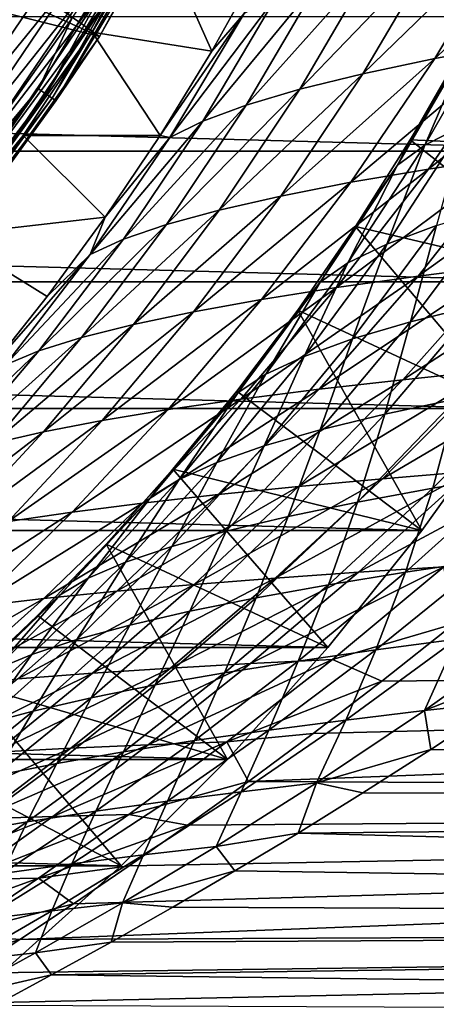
# Model space of a CAD drawing. Header units: metres. Extents: x -25 to 70, y -235 to 25.
# Tile 44 of 89: x 16.51 to 20.31, y -19.67 to -10.67. Entities that reach past the tile are written whole.
import ezdxf

# ---------------------------------------------------------------- set-up
doc = ezdxf.new("R2010")
doc.units = ezdxf.units.M
doc.layers.add('solid_10481012', color=7, linetype='CONTINUOUS')

msp = doc.modelspace()

# ---------------------------------------------------------------- linework, layer by layer
at = {"layer": 'solid_10481012'}
for points in [[(17.233427, -10.82848, 146.860336), (13.266469, -8.02031, 287.480286), (12.7579, -8.806775, 287.481445)], [(17.233427, -10.82848, 146.860336), (18.337471, -8.830861, 146.860336), (13.266469, -8.02031, 287.480286)], [(17.233427, -10.82848, 146.860336), (12.7579, -8.806775, 287.481445), (12.202768, -9.561093, 287.482635)], [(17.971519, -9.527897, 146.765198), (18.337471, -8.830861, 146.860336), (17.233427, -10.82848, 146.860336)], [(16.238028, -9.374911, 146.550003), (16.978542, -10.670584, 146.550003), (15.676837, -12.504762, 146.550003)], [(16.675974, -11.306591, 146.565231), (16.978542, -10.670584, 146.550003), (17.800676, -9.437321, 146.565231)], [(16.675974, -11.306591, 146.565231), (17.800676, -9.437321, 146.565231), (16.746424, -11.354357, 146.609634)], [(17.800676, -9.437321, 146.565231), (17.875877, -9.47719, 146.609634), (16.746424, -11.354357, 146.609634)], [(16.746424, -11.354357, 146.609634), (17.875877, -9.47719, 146.609634), (16.801659, -11.391807, 146.67865)], [(17.875877, -9.47719, 146.609634), (17.934837, -9.508449, 146.67865), (16.801659, -11.391807, 146.67865)], [(16.801659, -11.391807, 146.67865), (17.934837, -9.508449, 146.67865), (16.836023, -11.415107, 146.765198)], [(17.934837, -9.508449, 146.67865), (17.971519, -9.527897, 146.765198), (16.836023, -11.415107, 146.765198)], [(16.836023, -11.415107, 146.765198), (17.971519, -9.527897, 146.765198), (17.233427, -10.82848, 146.860336)], [(15.912662, -12.689924, 146.860336), (17.233427, -10.82848, 146.860336), (12.202768, -9.561093, 287.482635)], [(21.755674, -9.692474, 109.673164), (21.00708, -9.840239, 110.415222), (20.298868, -11.029984, 109.912399)], [(21.028955, -10.894639, 109.158791), (21.755674, -9.692474, 109.673164), (20.298868, -11.029984, 109.912399)], [(18.260227, -10.960615, 116.021149), (17.746469, -9.808127, 145.241302), (17.168606, -10.787749, 145.241302)], [(17.346254, -10.436895, 145.440598), (17.168606, -10.787749, 145.241302), (17.746469, -9.808127, 145.241302)], [(18.260227, -10.960615, 116.021149), (18.702551, -10.16617, 116.313301), (17.746469, -9.808127, 145.241302)], [(21.00708, -9.840239, 110.415222), (20.335276, -9.9906, 111.234093), (19.641821, -11.168279, 110.740868)], [(20.298868, -11.029984, 109.912399), (21.00708, -9.840239, 110.415222), (19.641821, -11.168279, 110.740868)], [(20.335276, -9.9906, 111.234093), (19.748093, -10.143552, 112.120293), (19.065264, -11.309518, 111.634933)], [(19.641821, -11.168279, 110.740868), (20.335276, -9.9906, 111.234093), (19.065264, -11.309518, 111.634933)], [(15.675072, -11.915879, 145.984497), (16.871517, -10.151255, 145.984497), (16.50346, -10.369812, 146.013245)], [(17.031288, -10.247386, 145.906494), (16.871517, -10.151255, 145.984497), (15.675072, -11.915879, 145.984497)], [(19.748093, -10.143552, 112.120293), (19.252518, -10.299093, 113.062805), (18.575851, -11.453698, 112.583847)], [(19.065264, -11.309518, 111.634933), (19.748093, -10.143552, 112.120293), (18.575851, -11.453698, 112.583847)], [(15.823513, -12.028722, 145.906494), (17.031288, -10.247386, 145.906494), (15.675072, -11.915879, 145.984497)], [(17.169212, -10.330372, 145.784256), (17.031288, -10.247386, 145.906494), (15.823513, -12.028722, 145.906494)], [(18.557219, -10.617927, 115.061775), (18.702551, -10.16617, 116.313301), (18.260227, -10.960615, 116.021149)], [(15.951655, -12.126133, 145.784256), (17.169212, -10.330372, 145.784256), (15.823513, -12.028722, 145.906494)], [(17.276484, -10.394915, 145.62558), (17.169212, -10.330372, 145.784256), (15.951655, -12.126133, 145.784256)], [(19.252518, -10.299093, 113.062805), (18.854216, -10.457219, 114.048218), (18.17898, -11.600816, 113.574516)], [(18.575851, -11.453698, 112.583847), (19.252518, -10.299093, 113.062805), (18.17898, -11.600816, 113.574516)], [(16.051319, -12.201896, 145.62558), (17.276484, -10.394915, 145.62558), (15.951655, -12.126133, 145.784256)], [(17.346254, -10.436895, 145.440598), (17.276484, -10.394915, 145.62558), (16.051319, -12.201896, 145.62558)], [(16.116142, -12.251173, 145.440598), (17.346254, -10.436895, 145.440598), (16.051319, -12.201896, 145.62558)], [(16.116142, -12.251173, 145.440598), (17.168606, -10.787749, 145.241302), (17.346254, -10.436895, 145.440598)], [(18.854216, -10.457219, 114.048218), (18.557219, -10.617927, 115.061775), (17.878496, -11.750867, 114.59256)], [(18.17898, -11.600816, 113.574516), (18.854216, -10.457219, 114.048218), (17.878496, -11.750867, 114.59256)], [(22.397039, -11.874133), (-22.397039, -11.874133), (-23.00703, -10.6442)], [(23.00703, -10.6442), (22.397039, -11.874133), (-23.00703, -10.6442)], [(16.675974, -11.306591, 146.565231), (15.676837, -12.504762, 146.550003), (16.978542, -10.670584, 146.550003)], [(18.557219, -10.617927, 115.061775), (18.260227, -10.960615, 116.021149), (17.787992, -11.731745, 115.70163)], [(17.878496, -11.750867, 114.59256), (18.557219, -10.617927, 115.061775), (17.787992, -11.731745, 115.70163)], [(20.865503, -10.6761, 61.421799), (20.208551, -11.819902, 61.871296), (20.618042, -10.86636, 60.350323)], [(20.567286, -11.638981, 62.923553), (20.208551, -11.819902, 61.871296), (20.865503, -10.6761, 61.421799)], [(16.116142, -12.251173, 145.440598), (16.536722, -11.73343, 145.241302), (17.168606, -10.787749, 145.241302)], [(17.787992, -11.731745, 115.70163), (17.168606, -10.787749, 145.241302), (16.536722, -11.73343, 145.241302)], [(17.787992, -11.731745, 115.70163), (18.260227, -10.960615, 116.021149), (17.168606, -10.787749, 145.241302)], [(21.824215, -10.762247, 108.488586), (21.028955, -10.894639, 109.158791), (20.240534, -12.038305, 108.5811)], [(21.010763, -11.91987, 107.894928), (21.824215, -10.762247, 108.488586), (20.240534, -12.038305, 108.5811)], [(16.836023, -11.415107, 146.765198), (17.233427, -10.82848, 146.860336), (15.912662, -12.689924, 146.860336)], [(20.618042, -10.86636, 60.350323), (19.957109, -12.003744, 60.795521), (20.072624, -11.772491, 59.539635)], [(20.208551, -11.819902, 61.871296), (19.957109, -12.003744, 60.795521), (20.618042, -10.86636, 60.350323)], [(20.618042, -10.86636, 60.350323), (20.072624, -11.772491, 59.539635), (20.540585, -10.958255, 59.233902)], [(21.028955, -10.894639, 109.158791), (20.298868, -11.029984, 109.912399), (19.531845, -12.16004, 109.348259)], [(20.240534, -12.038305, 108.5811), (21.028955, -10.894639, 109.158791), (19.531845, -12.16004, 109.348259)], [(20.540585, -10.958255, 59.233902), (20.072624, -11.772491, 59.539635), (22.397039, -11.874133)], [(20.298868, -11.029984, 109.912399), (19.641821, -11.168279, 110.740868), (18.892128, -12.285069, 110.188087)], [(19.531845, -12.16004, 109.348259), (20.298868, -11.029984, 109.912399), (18.892128, -12.285069, 110.188087)], [(19.641821, -11.168279, 110.740868), (19.065264, -11.309518, 111.634933), (18.32843, -12.413389, 111.091591)], [(18.892128, -12.285069, 110.188087), (19.641821, -11.168279, 110.740868), (18.32843, -12.413389, 111.091591)], [(15.355761, -13.043301, 146.565231), (15.676837, -12.504762, 146.550003), (16.675974, -11.306591, 146.565231)], [(15.355761, -13.043301, 146.565231), (16.675974, -11.306591, 146.565231), (15.420633, -13.098404, 146.609634)], [(16.675974, -11.306591, 146.565231), (16.746424, -11.354357, 146.609634), (15.420633, -13.098404, 146.609634)], [(19.065264, -11.309518, 111.634933), (18.575851, -11.453698, 112.583847), (17.847038, -12.544995, 112.048309)], [(18.32843, -12.413389, 111.091591), (19.065264, -11.309518, 111.634933), (17.847038, -12.544995, 112.048309)], [(15.420633, -13.098404, 146.609634), (16.746424, -11.354357, 146.609634), (15.471495, -13.141606, 146.67865)], [(16.746424, -11.354357, 146.609634), (16.801659, -11.391807, 146.67865), (15.471495, -13.141606, 146.67865)], [(15.471495, -13.141606, 146.67865), (16.801659, -11.391807, 146.67865), (15.503139, -13.168486, 146.765198)], [(16.801659, -11.391807, 146.67865), (16.836023, -11.415107, 146.765198), (15.503139, -13.168486, 146.765198)], [(15.503139, -13.168486, 146.765198), (16.836023, -11.415107, 146.765198), (15.912662, -12.689924, 146.860336)], [(18.575851, -11.453698, 112.583847), (18.17898, -11.600816, 113.574516), (17.45306, -12.679882, 113.045525)], [(17.847038, -12.544995, 112.048309), (18.575851, -11.453698, 112.583847), (17.45306, -12.679882, 113.045525)], [(18.17898, -11.600816, 113.574516), (17.878496, -11.750867, 114.59256), (17.150145, -12.818048, 114.069252)], [(17.45306, -12.679882, 113.045525), (18.17898, -11.600816, 113.574516), (17.150145, -12.818048, 114.069252)], [(20.567286, -11.638981, 62.923553), (19.859764, -12.723993, 63.425659), (20.208551, -11.819902, 61.871296)], [(20.31307, -12.555102, 64.445267), (19.859764, -12.723993, 63.425659), (20.567286, -11.638981, 62.923553)], [(17.286554, -12.479604, 115.353111), (16.536722, -11.73343, 145.241302), (15.852808, -12.642193, 145.241302)], [(16.116142, -12.251173, 145.440598), (15.852808, -12.642193, 145.241302), (16.536722, -11.73343, 145.241302)], [(17.286554, -12.479604, 115.353111), (17.787992, -11.731745, 115.70163), (16.536722, -11.73343, 145.241302)], [(17.150145, -12.818048, 114.069252), (17.878496, -11.750867, 114.59256), (17.286554, -12.479604, 115.353111)], [(17.878496, -11.750867, 114.59256), (17.787992, -11.731745, 115.70163), (17.286554, -12.479604, 115.353111)], [(20.072624, -11.772491, 59.539635), (19.574108, -12.562449, 59.872459), (21.721331, -13.069289)], [(19.957109, -12.003744, 60.795521), (19.574108, -12.562449, 59.872459), (20.072624, -11.772491, 59.539635)], [(20.072624, -11.772491, 59.539635), (21.721331, -13.069289), (22.397039, -11.874133)], [(20.208551, -11.819902, 61.871296), (19.504831, -12.896151, 62.366985), (19.957109, -12.003744, 60.795521)], [(19.859764, -12.723993, 63.425659), (19.504831, -12.896151, 62.366985), (20.208551, -11.819902, 61.871296)], [(21.834536, -11.804739, 107.297607), (21.010763, -11.91987, 107.894928), (20.145149, -13.017489, 107.238457)], [(20.93903, -12.91653, 106.621025), (21.834536, -11.804739, 107.297607), (20.145149, -13.017489, 107.238457)], [(21.721331, -13.069289), (-21.721331, -13.069289), (-22.397039, -11.874133)], [(22.397039, -11.874133), (21.721331, -13.069289), (-22.397039, -11.874133)], [(21.010763, -11.91987, 107.894928), (20.240534, -12.038305, 108.5811), (19.401443, -13.12209, 107.941826)], [(20.145149, -13.017489, 107.238457), (21.010763, -11.91987, 107.894928), (19.401443, -13.12209, 107.941826)], [(20.240534, -12.038305, 108.5811), (19.531845, -12.16004, 109.348259), (18.71541, -13.230329, 108.723534)], [(19.401443, -13.12209, 107.941826), (20.240534, -12.038305, 108.5811), (18.71541, -13.230329, 108.723534)], [(19.957109, -12.003744, 60.795521), (19.251551, -13.071572, 61.285358), (19.574108, -12.562449, 59.872459)], [(19.504831, -12.896151, 62.366985), (19.251551, -13.071572, 61.285358), (19.957109, -12.003744, 60.795521)], [(19.531845, -12.16004, 109.348259), (18.892128, -12.285069, 110.188087), (18.094017, -13.342198, 109.5755)], [(18.71541, -13.230329, 108.723534), (19.531845, -12.16004, 109.348259), (18.094017, -13.342198, 109.5755)], [(18.892128, -12.285069, 110.188087), (18.32843, -12.413389, 111.091591), (17.543877, -13.457695, 110.489037)], [(18.094017, -13.342198, 109.5755), (18.892128, -12.285069, 110.188087), (17.543877, -13.457695, 110.489037)], [(18.32843, -12.413389, 111.091591), (17.847038, -12.544995, 112.048309), (17.070887, -13.576814, 111.454002)], [(17.543877, -13.457695, 110.489037), (18.32843, -12.413389, 111.091591), (17.070887, -13.576814, 111.454002)], [(20.859619, -12.389482, 65.411079), (20.077358, -13.434819, 65.98156), (20.31307, -12.555102, 64.445267)], [(20.689022, -13.282437, 66.893166), (20.077358, -13.434819, 65.98156), (20.859619, -12.389482, 65.411079)], [(16.756344, -13.204378, 114.973824), (17.286554, -12.479604, 115.353111), (15.852808, -12.642193, 145.241302)], [(17.150145, -12.818048, 114.069252), (17.286554, -12.479604, 115.353111), (16.756344, -13.204378, 114.973824)], [(17.847038, -12.544995, 112.048309), (17.45306, -12.679882, 113.045525), (16.679848, -13.699551, 112.458076)], [(17.070887, -13.576814, 111.454002), (17.847038, -12.544995, 112.048309), (16.679848, -13.699551, 112.458076)], [(19.574108, -12.562449, 59.872459), (19.045757, -13.327907, 60.233715), (20.981876, -14.22615)], [(19.251551, -13.071572, 61.285358), (19.045757, -13.327907, 60.233715), (19.574108, -12.562449, 59.872459)], [(20.31307, -12.555102, 64.445267), (19.547112, -13.590813, 65.005943), (19.859764, -12.723993, 63.425659)], [(20.077358, -13.434819, 65.98156), (19.547112, -13.590813, 65.005943), (20.31307, -12.555102, 64.445267)], [(19.574108, -12.562449, 59.872459), (20.981876, -14.22615), (21.721331, -13.069289)], [(16.199551, -13.903863, 114.56321), (16.756344, -13.204378, 114.973824), (15.852808, -12.642193, 145.241302)], [(17.45306, -12.679882, 113.045525), (17.150145, -12.818048, 114.069252), (16.374197, -13.8259, 113.487724)], [(16.679848, -13.699551, 112.458076), (17.45306, -12.679882, 113.045525), (16.374197, -13.8259, 113.487724)], [(19.859764, -12.723993, 63.425659), (19.104614, -13.750414, 63.978138), (19.504831, -12.896151, 62.366985)], [(19.547112, -13.590813, 65.005943), (19.104614, -13.750414, 63.978138), (19.859764, -12.723993, 63.425659)], [(17.150145, -12.818048, 114.069252), (16.756344, -13.204378, 114.973824), (16.199551, -13.903863, 114.56321)], [(16.374197, -13.8259, 113.487724), (17.150145, -12.818048, 114.069252), (16.199551, -13.903863, 114.56321)], [(21.774405, -12.819216, 106.096237), (20.93903, -12.91653, 106.621025), (20.005491, -13.962995, 105.884949)], [(20.807558, -13.879704, 105.335915), (21.774405, -12.819216, 106.096237), (20.005491, -13.962995, 105.884949)], [(19.504831, -12.896151, 62.366985), (18.75469, -13.913616, 62.912392), (19.251551, -13.071572, 61.285358)], [(19.104614, -13.750414, 63.978138), (18.75469, -13.913616, 62.912392), (19.504831, -12.896151, 62.366985)], [(20.93903, -12.91653, 106.621025), (20.145149, -13.017489, 107.238457), (19.241991, -14.050259, 106.523239)], [(20.005491, -13.962995, 105.884949), (20.93903, -12.91653, 106.621025), (19.241991, -14.050259, 106.523239)], [(20.145149, -13.017489, 107.238457), (19.401443, -13.12209, 107.941826), (18.525126, -14.141492, 107.244316)], [(19.241991, -14.050259, 106.523239), (20.145149, -13.017489, 107.238457), (18.525126, -14.141492, 107.244316)], [(20.981876, -14.22615), (-20.981876, -14.22615), (-21.721331, -13.069289)], [(21.721331, -13.069289), (20.981876, -14.22615), (-21.721331, -13.069289)], [(19.401443, -13.12209, 107.941826), (18.71541, -13.230329, 108.723534), (17.861872, -14.236691, 108.040833)], [(18.525126, -14.141492, 107.244316), (19.401443, -13.12209, 107.941826), (17.861872, -14.236691, 108.040833)], [(19.251551, -13.071572, 61.285358), (18.500416, -14.080416, 61.824314), (19.045757, -13.327907, 60.233715)], [(18.75469, -13.913616, 62.912392), (18.500416, -14.080416, 61.824314), (19.251551, -13.071572, 61.285358)], [(18.71541, -13.230329, 108.723534), (18.094017, -13.342198, 109.5755), (17.258715, -14.335848, 108.905006)], [(17.861872, -14.236691, 108.040833), (18.71541, -13.230329, 108.723534), (17.258715, -14.335848, 108.905006)], [(20.689022, -13.282437, 66.893166), (19.840607, -14.278721, 67.527138), (20.077358, -13.434819, 65.98156)], [(20.499317, -14.139538, 68.379005), (19.840607, -14.278721, 67.527138), (20.689022, -13.282437, 66.893166)], [(18.094017, -13.342198, 109.5755), (17.543877, -13.457695, 110.489037), (16.7218, -14.438959, 109.828453)], [(17.258715, -14.335848, 108.905006), (18.094017, -13.342198, 109.5755), (16.7218, -14.438959, 109.828453)], [(19.045757, -13.327907, 60.233715), (18.488382, -14.068371, 60.624603), (20.180984, -15.341129)], [(18.500416, -14.080416, 61.824314), (18.488382, -14.068371, 60.624603), (19.045757, -13.327907, 60.233715)], [(19.045757, -13.327907, 60.233715), (20.180984, -15.341129), (20.981876, -14.22615)], [(17.543877, -13.457695, 110.489037), (17.070887, -13.576814, 111.454002), (16.256628, -14.54602, 110.801384)], [(16.7218, -14.438959, 109.828453), (17.543877, -13.457695, 110.489037), (16.256628, -14.54602, 110.801384)], [(20.077358, -13.434819, 65.98156), (19.25115, -14.421846, 66.603577), (19.547112, -13.590813, 65.005943)], [(19.840607, -14.278721, 67.527138), (19.25115, -14.421846, 66.603577), (20.077358, -13.434819, 65.98156)], [(17.070887, -13.576814, 111.454002), (16.679848, -13.699551, 112.458076), (15.867672, -14.657023, 111.811935)], [(16.256628, -14.54602, 110.801384), (17.070887, -13.576814, 111.454002), (15.867672, -14.657023, 111.811935)], [(19.547112, -13.590813, 65.005943), (18.737764, -14.568909, 65.618164), (19.104614, -13.750414, 63.978138)], [(19.25115, -14.421846, 66.603577), (18.737764, -14.568909, 65.618164), (19.547112, -13.590813, 65.005943)], [(16.679848, -13.699551, 112.458076), (16.374197, -13.8259, 113.487724), (15.558141, -14.771966, 112.847031)], [(15.867672, -14.657023, 111.811935), (16.679848, -13.699551, 112.458076), (15.558141, -14.771966, 112.847031)], [(19.104614, -13.750414, 63.978138), (18.306362, -14.719904, 64.582275), (18.75469, -13.913616, 62.912392)], [(18.737764, -14.568909, 65.618164), (18.306362, -14.719904, 64.582275), (19.104614, -13.750414, 63.978138)], [(21.638454, -13.800388, 104.881248), (20.807558, -13.879704, 105.335915), (19.821398, -14.867702, 104.522499)], [(20.617352, -14.802057, 104.039574), (21.638454, -13.800388, 104.881248), (19.821398, -14.867702, 104.522499)], [(18.75469, -13.913616, 62.912392), (17.961441, -14.874826, 63.509682), (18.500416, -14.080416, 61.824314)], [(18.306362, -14.719904, 64.582275), (17.961441, -14.874826, 63.509682), (18.75469, -13.913616, 62.912392)], [(20.807558, -13.879704, 105.335915), (20.005491, -13.962995, 105.884949), (19.052002, -14.937639, 105.09594)], [(19.821398, -14.867702, 104.522499), (20.807558, -13.879704, 105.335915), (19.052002, -14.937639, 105.09594)], [(20.005491, -13.962995, 105.884949), (19.241991, -14.050259, 106.523239), (18.31814, -15.011868, 105.754974)], [(19.052002, -14.937639, 105.09594), (20.005491, -13.962995, 105.884949), (18.31814, -15.011868, 105.754974)], [(21.219999, -14.004303, 69.15004), (20.280424, -14.955503, 69.863533), (20.499317, -14.139538, 68.379005)], [(21.019922, -14.833554, 70.565529), (20.280424, -14.955503, 69.863533), (21.219999, -14.004303, 69.15004)], [(19.241991, -14.050259, 106.523239), (18.525126, -14.141492, 107.244316), (17.627249, -15.090383, 106.493385)], [(18.31814, -15.011868, 105.754974), (19.241991, -14.050259, 106.523239), (17.627249, -15.090383, 106.493385)], [(18.500416, -14.080416, 61.824314), (17.705866, -15.033671, 62.415428), (17.904083, -14.781752, 61.045528)], [(17.961441, -14.874826, 63.509682), (17.705866, -15.033671, 62.415428), (18.500416, -14.080416, 61.824314)], [(18.488382, -14.068371, 60.624603), (17.904083, -14.781752, 61.045528), (20.180984, -15.341129)], [(18.500416, -14.080416, 61.824314), (17.904083, -14.781752, 61.045528), (18.488382, -14.068371, 60.624603)], [(18.525126, -14.141492, 107.244316), (17.861872, -14.236691, 108.040833), (16.985762, -15.173178, 107.304131)], [(17.627249, -15.090383, 106.493385), (18.525126, -14.141492, 107.244316), (16.985762, -15.173178, 107.304131)], [(20.499317, -14.139538, 68.379005), (19.591066, -15.08172, 69.075485), (19.840607, -14.278721, 67.527138)], [(20.280424, -14.955503, 69.863533), (19.591066, -15.08172, 69.075485), (20.499317, -14.139538, 68.379005)], [(20.180984, -15.341129), (-20.180984, -15.341129), (-20.981876, -14.22615)], [(20.981876, -14.22615), (20.180984, -15.341129), (-20.981876, -14.22615)], [(17.861872, -14.236691, 108.040833), (17.258715, -14.335848, 108.905006), (16.39966, -15.26025, 108.179733)], [(16.985762, -15.173178, 107.304131), (17.861872, -14.236691, 108.040833), (16.39966, -15.26025, 108.179733)], [(19.840607, -14.278721, 67.527138), (18.959166, -15.212202, 68.209656), (19.25115, -14.421846, 66.603577)], [(19.591066, -15.08172, 69.075485), (18.959166, -15.212202, 68.209656), (19.840607, -14.278721, 67.527138)], [(17.258715, -14.335848, 108.905006), (16.7218, -14.438959, 109.828453), (15.874617, -15.351591, 109.112137)], [(16.39966, -15.26025, 108.179733), (17.258715, -14.335848, 108.905006), (15.874617, -15.351591, 109.112137)], [(16.7218, -14.438959, 109.828453), (16.256628, -14.54602, 110.801384), (15.415709, -15.447198, 110.091942)], [(15.874617, -15.351591, 109.112137), (16.7218, -14.438959, 109.828453), (15.415709, -15.447198, 110.091942)], [(19.25115, -14.421846, 66.603577), (18.391472, -15.346941, 67.274826), (18.737764, -14.568909, 65.618164)], [(18.959166, -15.212202, 68.209656), (18.391472, -15.346941, 67.274826), (19.25115, -14.421846, 66.603577)], [(18.737764, -14.568909, 65.618164), (17.894302, -15.485934, 66.280441), (18.306362, -14.719904, 64.582275)], [(18.391472, -15.346941, 67.274826), (17.894302, -15.485934, 66.280441), (18.737764, -14.568909, 65.618164)], [(18.306362, -14.719904, 64.582275), (17.473133, -15.629174, 65.237457), (17.961441, -14.874826, 63.509682)], [(17.894302, -15.485934, 66.280441), (17.473133, -15.629174, 65.237457), (18.306362, -14.719904, 64.582275)], [(19.601276, -15.722741, 103.156395), (20.379601, -15.674267, 102.735504), (21.430071, -14.740708, 103.650536)], [(19.601276, -15.722741, 103.156395), (21.430071, -14.740708, 103.650536), (20.617352, -14.802057, 104.039574)], [(17.904083, -14.781752, 61.045528), (17.296379, -15.464825, 61.496246), (19.32082, -16.41123)], [(17.705866, -15.033671, 62.415428), (17.296379, -15.464825, 61.496246), (17.904083, -14.781752, 61.045528)], [(17.904083, -14.781752, 61.045528), (19.32082, -16.41123), (20.180984, -15.341129)], [(20.617352, -14.802057, 104.039574), (19.821398, -14.867702, 104.522499), (18.838253, -15.775817, 103.666901)], [(19.601276, -15.722741, 103.156395), (20.617352, -14.802057, 104.039574), (18.838253, -15.775817, 103.666901)], [(21.019922, -14.833554, 70.565529), (20.03126, -15.722631, 71.338852), (20.280424, -14.955503, 69.863533)], [(20.775232, -15.613432, 71.970711), (20.03126, -15.722631, 71.338852), (21.019922, -14.833554, 70.565529)], [(17.961441, -14.874826, 63.509682), (17.13213, -15.776655, 64.159081), (17.705866, -15.033671, 62.415428)], [(17.473133, -15.629174, 65.237457), (17.13213, -15.776655, 64.159081), (17.961441, -14.874826, 63.509682)], [(19.821398, -14.867702, 104.522499), (19.052002, -14.937639, 105.09594), (18.099466, -15.83349, 104.263794)], [(18.838253, -15.775817, 103.666901), (19.821398, -14.867702, 104.522499), (18.099466, -15.83349, 104.263794)], [(18.31814, -15.011868, 105.754974), (17.627249, -15.090383, 106.493385), (16.725973, -15.962622, 105.696701)], [(17.393108, -15.895761, 104.942375), (18.31814, -15.011868, 105.754974), (16.725973, -15.962622, 105.696701)], [(19.052002, -14.937639, 105.09594), (18.31814, -15.011868, 105.754974), (17.393108, -15.895761, 104.942375)], [(18.099466, -15.83349, 104.263794), (19.052002, -14.937639, 105.09594), (17.393108, -15.895761, 104.942375)], [(20.280424, -14.955503, 69.863533), (19.32552, -15.836408, 70.617569), (19.591066, -15.08172, 69.075485)], [(20.03126, -15.722631, 71.338852), (19.32552, -15.836408, 70.617569), (20.280424, -14.955503, 69.863533)], [(17.627249, -15.090383, 106.493385), (16.985762, -15.173178, 107.304131), (16.103937, -16.034069, 106.520035)], [(16.725973, -15.962622, 105.696701), (17.627249, -15.090383, 106.493385), (16.103937, -16.034069, 106.520035)], [(17.705866, -15.033671, 62.415428), (16.873936, -15.928374, 63.059776), (17.296379, -15.464825, 61.496246)], [(17.13213, -15.776655, 64.159081), (16.873936, -15.928374, 63.059776), (17.705866, -15.033671, 62.415428)], [(19.591066, -15.08172, 69.075485), (18.665882, -15.954759, 69.813835), (18.959166, -15.212202, 68.209656)], [(19.32552, -15.836408, 70.617569), (18.665882, -15.954759, 69.813835), (19.591066, -15.08172, 69.075485)], [(16.985762, -15.173178, 107.304131), (16.39966, -15.26025, 108.179733), (15.532466, -16.110098, 107.405243)], [(16.103937, -16.034069, 106.520035), (16.985762, -15.173178, 107.304131), (15.532466, -16.110098, 107.405243)], [(18.959166, -15.212202, 68.209656), (18.059071, -16.077677, 68.935585), (18.391472, -15.346941, 67.274826)], [(18.665882, -15.954759, 69.813835), (18.059071, -16.077677, 68.935585), (18.959166, -15.212202, 68.209656)], [(19.32082, -16.41123), (-19.32082, -16.41123), (-20.180984, -15.341129)], [(20.180984, -15.341129), (19.32082, -16.41123), (-20.180984, -15.341129)], [(18.391472, -15.346941, 67.274826), (17.51129, -16.205158, 67.991196), (17.894302, -15.485934, 66.280441)], [(18.059071, -16.077677, 68.935585), (17.51129, -16.205158, 67.991196), (18.391472, -15.346941, 67.274826)], [(17.296379, -15.464825, 61.496246), (16.667923, -16.116022, 61.977425), (18.403963, -17.433207)], [(16.873936, -15.928374, 63.059776), (16.667923, -16.116022, 61.977425), (17.296379, -15.464825, 61.496246)], [(17.296379, -15.464825, 61.496246), (18.403963, -17.433207), (19.32082, -16.41123)], [(17.894302, -15.485934, 66.280441), (17.028347, -16.337194, 66.989723), (17.473133, -15.629174, 65.237457)], [(17.51129, -16.205158, 67.991196), (17.028347, -16.337194, 66.989723), (17.894302, -15.485934, 66.280441)], [(17.473133, -15.629174, 65.237457), (16.615271, -16.473783, 65.941628), (17.13213, -15.776655, 64.159081)], [(17.028347, -16.337194, 66.989723), (16.615271, -16.473783, 65.941628), (17.473133, -15.629174, 65.237457)], [(20.775232, -15.613432, 71.970711), (19.76075, -16.431282, 72.792755), (20.03126, -15.722631, 71.338852)], [(20.496672, -16.333992, 73.355309), (19.76075, -16.431282, 72.792755), (20.775232, -15.613432, 71.970711)], [(19.601276, -15.722741, 103.156395), (18.838253, -15.775817, 103.666901), (17.882074, -16.597466, 102.784584)], [(18.615204, -16.555641, 102.248047), (19.601276, -15.722741, 103.156395), (17.882074, -16.597466, 102.784584)], [(18.615204, -16.555641, 102.248047), (19.362154, -16.518711, 101.796585), (20.379601, -15.674267, 102.735504)], [(18.615204, -16.555641, 102.248047), (20.379601, -15.674267, 102.735504), (19.601276, -15.722741, 103.156395)], [(20.03126, -15.722631, 71.338852), (19.050924, -16.533447, 72.139664), (19.32552, -15.836408, 70.617569)], [(19.76075, -16.431282, 72.792755), (19.050924, -16.533447, 72.139664), (20.03126, -15.722631, 71.338852)], [(20.379601, -15.674267, 102.735504), (19.362154, -16.518711, 101.796585), (20.475794, -16.192616, 101.784782)], [(17.13213, -15.776655, 64.159081), (16.275883, -16.614916, 64.859558), (16.873936, -15.928374, 63.059776)], [(16.615271, -16.473783, 65.941628), (16.275883, -16.614916, 64.859558), (17.13213, -15.776655, 64.159081)], [(18.838253, -15.775817, 103.666901), (18.099466, -15.83349, 104.263794), (17.170832, -16.644182, 103.403137)], [(17.882074, -16.597466, 102.784584), (18.838253, -15.775817, 103.666901), (17.170832, -16.644182, 103.403137)], [(17.393108, -15.895761, 104.942375), (16.725973, -15.962622, 105.696701), (15.84236, -16.752274, 104.86721)], [(16.48888, -16.695786, 104.099228), (17.393108, -15.895761, 104.942375), (15.84236, -16.752274, 104.86721)], [(18.099466, -15.83349, 104.263794), (17.393108, -15.895761, 104.942375), (16.48888, -16.695786, 104.099228)], [(17.170832, -16.644182, 103.403137), (18.099466, -15.83349, 104.263794), (16.48888, -16.695786, 104.099228)], [(19.32552, -15.836408, 70.617569), (18.375937, -16.640482, 71.401314), (18.665882, -15.954759, 69.813835)], [(19.050924, -16.533447, 72.139664), (18.375937, -16.640482, 71.401314), (19.32552, -15.836408, 70.617569)], [(16.725973, -15.962622, 105.696701), (16.103937, -16.034069, 106.520035), (15.236583, -16.813639, 105.700684)], [(15.84236, -16.752274, 104.86721), (16.725973, -15.962622, 105.696701), (15.236583, -16.813639, 105.700684)], [(16.873936, -15.928374, 63.059776), (16.012602, -16.760588, 63.757351), (16.667923, -16.116022, 61.977425)], [(16.275883, -16.614916, 64.859558), (16.012602, -16.760588, 63.757351), (16.873936, -15.928374, 63.059776)], [(18.665882, -15.954759, 69.813835), (17.74295, -16.752382, 70.584351), (18.059071, -16.077677, 68.935585)], [(18.375937, -16.640482, 71.401314), (17.74295, -16.752382, 70.584351), (18.665882, -15.954759, 69.813835)], [(18.059071, -16.077677, 68.935585), (17.158092, -16.869141, 69.696297), (17.51129, -16.205158, 67.991196)], [(17.74295, -16.752382, 70.584351), (17.158092, -16.869141, 69.696297), (18.059071, -16.077677, 68.935585)], [(16.012602, -16.760588, 63.757351), (16.019979, -16.735435, 62.490849), (16.667923, -16.116022, 61.977425)], [(16.667923, -16.116022, 61.977425), (16.019979, -16.735435, 62.490849), (18.403963, -17.433207)], [(17.51129, -16.205158, 67.991196), (16.627016, -16.990753, 68.745163), (17.028347, -16.337194, 66.989723)], [(17.158092, -16.869141, 69.696297), (16.627016, -16.990753, 68.745163), (17.51129, -16.205158, 67.991196)], [(19.362154, -16.518711, 101.796585), (19.814119, -16.71727, 101.152931), (20.475794, -16.192616, 101.784782)], [(50.402424, -16.421843, 101.095985), (20.475794, -16.192616, 101.784782), (19.814119, -16.71727, 101.152931)], [(20.2033, -16.986828, 74.706657), (21.249081, -16.241575, 73.823715), (21.613115, -16.430563, 74.51535)], [(20.496672, -16.333992, 73.355309), (21.249081, -16.241575, 73.823715), (20.2033, -16.986828, 74.706657)], [(17.028347, -16.337194, 66.989723), (16.155008, -17.117214, 67.739548), (16.615271, -16.473783, 65.941628)], [(16.627016, -16.990753, 68.745163), (16.155008, -17.117214, 67.739548), (17.028347, -16.337194, 66.989723)], [(20.496672, -16.333992, 73.355309), (20.2033, -16.986828, 74.706657), (19.485094, -17.073027, 74.210419)], [(20.496672, -16.333992, 73.355309), (19.485094, -17.073027, 74.210419), (19.76075, -16.431282, 72.792755)], [(18.403963, -17.433207), (-18.403963, -17.433207), (-19.32082, -16.41123)], [(19.32082, -16.41123), (18.403963, -17.433207), (-19.32082, -16.41123)], [(50.402424, -16.421843, 101.095985), (19.187979, -17.196033, 100.529793), (18.597017, -17.633272, 99.915802)], [(50.402424, -17.78487, 99.174973), (50.402424, -16.421843, 101.095985), (18.597017, -17.633272, 99.915802)], [(19.76075, -16.431282, 72.792755), (18.781759, -17.164379, 73.624893), (19.050924, -16.533447, 72.139664)], [(19.485094, -17.073027, 74.210419), (18.781759, -17.164379, 73.624893), (19.76075, -16.431282, 72.792755)], [(50.402424, -16.421843, 101.095985), (19.814119, -16.71727, 101.152931), (19.187979, -17.196033, 100.529793)], [(20.2033, -16.986828, 74.706657), (21.613115, -16.430563, 74.51535), (20.917698, -16.908609, 75.109848)], [(16.615271, -16.473783, 65.941628), (15.746649, -17.248516, 66.689423), (16.275883, -16.614916, 64.859558)], [(16.155008, -17.117214, 67.739548), (15.746649, -17.248516, 66.689423), (16.615271, -16.473783, 65.941628)], [(17.680099, -17.297863, 101.330673), (18.399385, -17.27113, 100.850677), (19.362154, -16.518711, 101.796585)], [(17.680099, -17.297863, 101.330673), (19.362154, -16.518711, 101.796585), (18.615204, -16.555641, 102.248047)], [(19.050924, -16.533447, 72.139664), (18.101969, -17.260883, 72.953491), (18.375937, -16.640482, 71.401314)], [(18.781759, -17.164379, 73.624893), (18.101969, -17.260883, 72.953491), (19.050924, -16.533447, 72.139664)], [(19.362154, -16.518711, 101.796585), (18.399385, -17.27113, 100.850677), (19.814119, -16.71727, 101.152931)], [(17.882074, -16.597466, 102.784584), (17.170832, -16.644182, 103.403137), (16.285746, -17.366844, 102.528656)], [(16.97315, -17.329769, 101.890968), (17.882074, -16.597466, 102.784584), (16.285746, -17.366844, 102.528656)], [(18.615204, -16.555641, 102.248047), (17.882074, -16.597466, 102.784584), (16.97315, -17.329769, 101.890968)], [(17.680099, -17.297863, 101.330673), (18.615204, -16.555641, 102.248047), (16.97315, -17.329769, 101.890968)], [(18.375937, -16.640482, 71.401314), (17.453604, -17.362535, 72.20121), (17.74295, -16.752382, 70.584351)], [(18.101969, -17.260883, 72.953491), (17.453604, -17.362535, 72.20121), (18.375937, -16.640482, 71.401314)], [(17.170832, -16.644182, 103.403137), (16.48888, -16.695786, 104.099228), (15.624491, -17.409088, 103.23951)], [(16.285746, -17.366844, 102.528656), (17.170832, -16.644182, 103.403137), (15.624491, -17.409088, 103.23951)], [(18.399385, -17.27113, 100.850677), (19.187979, -17.196033, 100.529793), (19.814119, -16.71727, 101.152931)], [(16.019979, -16.735435, 62.490849), (15.354109, -17.322834, 63.038063), (17.433207, -18.403959)], [(16.019979, -16.735435, 62.490849), (17.433207, -18.403959), (18.403963, -17.433207)], [(17.74295, -16.752382, 70.584351), (16.843128, -17.46933, 71.374344), (17.158092, -16.869141, 69.696297)], [(17.453604, -17.362535, 72.20121), (16.843128, -17.46933, 71.374344), (17.74295, -16.752382, 70.584351)], [(17.158092, -16.869141, 69.696297), (16.276066, -17.581263, 70.480026), (16.627016, -16.990753, 68.745163)], [(16.843128, -17.46933, 71.374344), (16.276066, -17.581263, 70.480026), (17.158092, -16.869141, 69.696297)], [(20.2033, -16.986828, 74.706657), (20.917698, -16.908609, 75.109848), (20.262144, -17.342133, 75.6894)], [(50.402424, -17.78487, 76.825027), (20.262144, -17.342133, 75.6894), (20.917698, -16.908609, 75.109848)], [(16.627016, -16.990753, 68.745163), (15.757514, -17.698328, 69.525826), (16.155008, -17.117214, 67.739548)], [(16.276066, -17.581263, 70.480026), (15.757514, -17.698328, 69.525826), (16.627016, -16.990753, 68.745163)], [(19.218733, -17.646133, 75.582558), (20.2033, -16.986828, 74.706657), (20.262144, -17.342133, 75.6894)], [(19.485094, -17.073027, 74.210419), (20.2033, -16.986828, 74.706657), (19.218733, -17.646133, 75.582558)], [(19.485094, -17.073027, 74.210419), (19.218733, -17.646133, 75.582558), (18.529966, -17.72723, 75.061539)], [(19.485094, -17.073027, 74.210419), (18.529966, -17.72723, 75.061539), (18.781759, -17.164379, 73.624893)], [(18.781759, -17.164379, 73.624893), (17.854471, -17.813744, 74.456314), (18.101969, -17.260883, 72.953491)], [(18.529966, -17.72723, 75.061539), (17.854471, -17.813744, 74.456314), (18.781759, -17.164379, 73.624893)], [(16.807184, -17.95277, 100.413261), (17.503435, -17.934681, 99.907951), (18.399385, -17.27113, 100.850677)], [(16.807184, -17.95277, 100.413261), (18.399385, -17.27113, 100.850677), (17.680099, -17.297863, 101.330673)], [(18.101969, -17.260883, 72.953491), (17.199982, -17.905674, 73.770088), (17.453604, -17.362535, 72.20121)], [(17.854471, -17.813744, 74.456314), (17.199982, -17.905674, 73.770088), (18.101969, -17.260883, 72.953491)], [(18.399385, -17.27113, 100.850677), (17.503435, -17.934681, 99.907951), (18.597017, -17.633272, 99.915802)], [(18.399385, -17.27113, 100.850677), (18.597017, -17.633272, 99.915802), (19.187979, -17.196033, 100.529793)], [(15.354109, -17.322834, 63.038063), (16.41123, -19.320818), (17.433207, -18.403959)], [(16.97315, -17.329769, 101.890968), (16.285746, -17.366844, 102.528656), (15.453655, -18.005255, 101.646988)], [(16.121807, -17.976295, 100.993851), (16.97315, -17.329769, 101.890968), (15.453655, -18.005255, 101.646988)], [(17.680099, -17.297863, 101.330673), (16.97315, -17.329769, 101.890968), (16.121807, -17.976295, 100.993851)], [(16.807184, -17.95277, 100.413261), (17.680099, -17.297863, 101.330673), (16.121807, -17.976295, 100.993851)], [(19.218733, -17.646133, 75.582558), (20.262144, -17.342133, 75.6894), (19.642191, -17.737995, 76.257172)], [(50.402424, -17.78487, 76.825027), (19.642191, -17.737995, 76.257172), (20.262144, -17.342133, 75.6894)], [(17.433207, -18.403959), (-17.433207, -18.403959), (-18.403963, -17.433207)], [(18.403963, -17.433207), (17.433207, -18.403959), (-18.403963, -17.433207)], [(17.453604, -17.362535, 72.20121), (16.57353, -18.003016, 73.007576), (16.843128, -17.46933, 71.374344)], [(17.199982, -17.905674, 73.770088), (16.57353, -18.003016, 73.007576), (17.453604, -17.362535, 72.20121)], [(16.843128, -17.46933, 71.374344), (15.980881, -18.105764, 72.174698), (16.276066, -17.581263, 70.480026)], [(16.57353, -18.003016, 73.007576), (15.980881, -18.105764, 72.174698), (16.843128, -17.46933, 71.374344)], [(17.503435, -17.934681, 99.907951), (18.038324, -18.034477, 99.308578), (18.597017, -17.633272, 99.915802)], [(50.402424, -17.78487, 99.174973), (18.597017, -17.633272, 99.915802), (18.038324, -18.034477, 99.308578)], [(18.299582, -18.22813, 76.448898), (19.218733, -17.646133, 75.582558), (19.048895, -18.104824, 76.821167)], [(18.529966, -17.72723, 75.061539), (19.218733, -17.646133, 75.582558), (18.299582, -18.22813, 76.448898)], [(19.218733, -17.646133, 75.582558), (19.642191, -17.737995, 76.257172), (19.048895, -18.104824, 76.821167)], [(50.402424, -17.78487, 99.174973), (16.997904, -18.752569, 98.092278), (16.50699, -19.079088, 97.470154)], [(50.402424, -18.924244, 97.113434), (50.402424, -17.78487, 99.174973), (16.50699, -19.079088, 97.470154)], [(50.402424, -17.78487, 99.174973), (17.507072, -18.405695, 98.702995), (16.997904, -18.752569, 98.092278)], [(50.402424, -17.78487, 99.174973), (18.038324, -18.034477, 99.308578), (17.507072, -18.405695, 98.702995)], [(18.529966, -17.72723, 75.061539), (18.299582, -18.22813, 76.448898), (17.635151, -18.305006, 75.906624)], [(18.529966, -17.72723, 75.061539), (17.635151, -18.305006, 75.906624), (17.854471, -17.813744, 74.456314)], [(50.402424, -17.78487, 76.825027), (19.048895, -18.104824, 76.821167), (19.642191, -17.737995, 76.257172)], [(50.402424, -17.78487, 76.825027), (50.402424, -18.924244, 78.886566), (19.048895, -18.104824, 76.821167)], [(17.854471, -17.813744, 74.456314), (16.982418, -18.387547, 75.285431), (17.199982, -17.905674, 73.770088)], [(17.635151, -18.305006, 75.906624), (16.982418, -18.387547, 75.285431), (17.854471, -17.813744, 74.456314)], [(16.807184, -17.95277, 100.413261), (16.121807, -17.976295, 100.993851), (15.329045, -18.545755, 100.09272)], [(15.99861, -18.528683, 99.497025), (16.807184, -17.95277, 100.413261), (15.329045, -18.545755, 100.09272)], [(15.99861, -18.528683, 99.497025), (16.677622, -18.517294, 98.971352), (17.503435, -17.934681, 99.907951)], [(15.99861, -18.528683, 99.497025), (17.503435, -17.934681, 99.907951), (16.807184, -17.95277, 100.413261)], [(17.199982, -17.905674, 73.770088), (16.348198, -18.475752, 74.588333), (16.57353, -18.003016, 73.007576)], [(16.982418, -18.387547, 75.285431), (16.348198, -18.475752, 74.588333), (17.199982, -17.905674, 73.770088)], [(17.503435, -17.934681, 99.907951), (16.677622, -18.517294, 98.971352), (18.038324, -18.034477, 99.308578)], [(16.57353, -18.003016, 73.007576), (15.738682, -18.569618, 73.819733), (15.980881, -18.105764, 72.174698)], [(16.348198, -18.475752, 74.588333), (15.738682, -18.569618, 73.819733), (16.57353, -18.003016, 73.007576)], [(16.677622, -18.517294, 98.971352), (17.507072, -18.405695, 98.702995), (18.038324, -18.034477, 99.308578)], [(18.299582, -18.22813, 76.448898), (19.048895, -18.104824, 76.821167), (18.472162, -18.450792, 77.391823)], [(50.402424, -18.924244, 78.886566), (18.472162, -18.450792, 77.391823), (19.048895, -18.104824, 76.821167)], [(17.444139, -18.743053, 77.307854), (18.299582, -18.22813, 76.448898), (18.472162, -18.450792, 77.391823)], [(17.635151, -18.305006, 75.906624), (18.299582, -18.22813, 76.448898), (17.444139, -18.743053, 77.307854)], [(17.635151, -18.305006, 75.906624), (17.444139, -18.743053, 77.307854), (16.798243, -18.816608, 76.748955)], [(17.635151, -18.305006, 75.906624), (16.798243, -18.816608, 76.748955), (16.982418, -18.387547, 75.285431)], [(17.433207, -18.403959), (16.41123, -19.320818), (-17.433207, -18.403959)], [(16.982418, -18.387547, 75.285431), (16.162514, -18.896061, 76.116646), (16.348198, -18.475752, 74.588333)], [(16.798243, -18.816608, 76.748955), (16.162514, -18.896061, 76.116646), (16.982418, -18.387547, 75.285431)], [(16.677622, -18.517294, 98.971352), (16.997904, -18.752569, 98.092278), (17.507072, -18.405695, 98.702995)], [(15.251778, -19.03553, 98.578522), (15.920434, -19.028582, 98.039574), (16.677622, -18.517294, 98.971352)], [(15.251778, -19.03553, 98.578522), (16.677622, -18.517294, 98.971352), (15.99861, -18.528683, 99.497025)], [(16.677622, -18.517294, 98.971352), (15.920434, -19.028582, 98.039574), (16.997904, -18.752569, 98.092278)], [(17.444139, -18.743053, 77.307854), (18.472162, -18.450792, 77.391823), (17.903444, -18.782267, 77.979881)], [(50.402424, -18.924244, 78.886566), (17.903444, -18.782267, 77.979881), (18.472162, -18.450792, 77.391823)], [(15.920434, -19.028582, 98.039574), (16.50699, -19.079088, 97.470154), (16.997904, -18.752569, 98.092278)], [(16.650921, -19.198757, 78.162163), (17.444139, -18.743053, 77.307854), (17.341829, -19.100618, 78.589821)], [(16.798243, -18.816608, 76.748955), (17.444139, -18.743053, 77.307854), (16.650921, -19.198757, 78.162163)], [(17.444139, -18.743053, 77.307854), (17.903444, -18.782267, 77.979881), (17.341829, -19.100618, 78.589821)], [(50.402424, -18.924244, 78.886566), (17.341829, -19.100618, 78.589821), (17.903444, -18.782267, 77.979881)], [(16.798243, -18.816608, 76.748955), (16.650921, -19.198757, 78.162163), (16.016567, -19.270084, 77.593269)], [(16.798243, -18.816608, 76.748955), (16.016567, -19.270084, 77.593269), (16.162514, -18.896061, 76.116646)], [(50.402424, -18.924244, 97.113434), (15.591314, -19.668125, 96.197609), (15.179434, -19.925009, 95.561951)], [(50.402424, -19.825632, 94.937286), (50.402424, -18.924244, 97.113434), (15.179434, -19.925009, 95.561951)], [(50.402424, -18.924244, 97.113434), (16.035891, -19.385315, 96.836296), (15.591314, -19.668125, 96.197609)], [(50.402424, -18.924244, 97.113434), (16.50699, -19.079088, 97.470154), (16.035891, -19.385315, 96.836296)], [(50.402424, -18.924244, 78.886566), (16.796692, -19.401501, 79.215385), (17.341829, -19.100618, 78.589821)], [(50.402424, -18.924244, 78.886566), (50.402424, -19.825632, 81.062714), (16.796692, -19.401501, 79.215385)], [(15.920434, -19.028582, 98.039574), (15.229552, -19.476788, 97.110069), (16.50699, -19.079088, 97.470154)], [(15.229552, -19.476788, 97.110069), (16.035891, -19.385315, 96.836296), (16.50699, -19.079088, 97.470154)], [(16.650921, -19.198757, 78.162163), (17.341829, -19.100618, 78.589821), (16.796692, -19.401501, 79.215385)], [(15.918516, -19.601112, 79.01532), (16.650921, -19.198757, 78.162163), (16.796692, -19.401501, 79.215385)], [(16.016567, -19.270084, 77.593269), (16.650921, -19.198757, 78.162163), (15.918516, -19.601112, 79.01532)], [(15.918516, -19.601112, 79.01532), (16.796692, -19.401501, 79.215385), (16.278774, -19.68025, 79.847206)], [(50.402424, -19.825632, 81.062714), (16.278774, -19.68025, 79.847206), (16.796692, -19.401501, 79.215385)]]:
    msp.add_3dface(points, dxfattribs=at)

doc.saveas('drawing.dxf')
